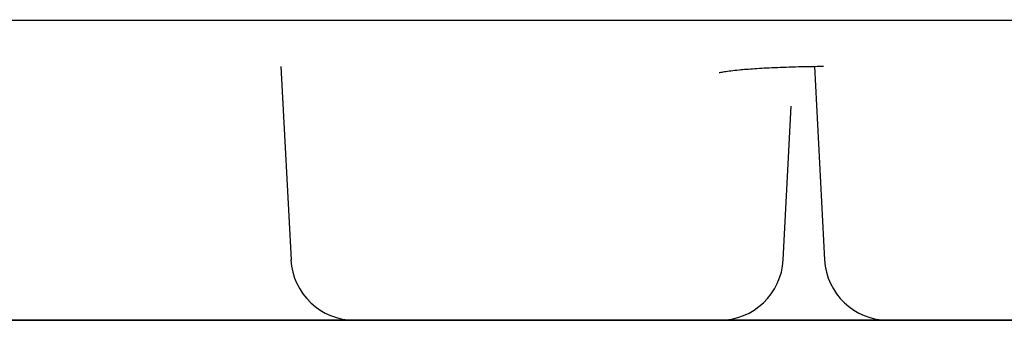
# Model space of a CAD drawing. Header units: millimetres. Extents: x 8 to 1191, y 12 to 1197.
# Tile 3 of 60: x 658.69 to 663.33, y 590.9 to 592.31. Entities that reach past the tile are written whole.
import ezdxf

# ---------------------------------------------------------------- set-up
doc = ezdxf.new("R2010")
doc.units = ezdxf.units.MM

msp = doc.modelspace()

# ---------------------------------------------------------------- linework, layer by layer
at = {"color": 7, "linetype": 'Continuous', "lineweight": 30}
for p, q in [((659.9241, 592.0896), (659.9719, 591.1799)), ((662.436, 592.0909), (662.4838, 591.1801)), ((662.289, 591.1801), (662.3269, 591.9043)), ((661.1383, 590.8957), (661.1419, 590.8957)), ((661.5982, 590.8957), (661.6022, 590.8957)), ((663.2822, 590.8959), (663.2567, 590.8959)), ((663.2773, 590.8959), (663.2812, 590.8959))]:
    msp.add_line(p, q, dxfattribs=at)
at = {"color": 7, "linetype": 'Continuous', "lineweight": 30, "flags": 128}
for points in [[(658.8176, 590.8955), (658.8201, 590.8955), (658.8289, 590.8955), (658.8439, 590.8955), (658.8649, 590.8955), (658.8917, 590.8955), (658.924, 590.8955), (658.9616, 590.8955), (659.0039, 590.8955), (659.0506, 590.8955), (659.1012, 590.8955), (659.1552, 590.8955), (659.2121, 590.8955), (659.2711, 590.8955), (659.3318, 590.8955), (659.3935, 590.8956), (659.4556, 590.8956), (659.5174, 590.8956), (659.5784, 590.8956), (659.6378, 590.8956), (659.6951, 590.8956), (659.7497, 590.8956), (659.801, 590.8956), (659.8485, 590.8956), (659.8917, 590.8956), (659.9302, 590.8956), (659.9635, 590.8956), (659.9914, 590.8956), (660.0135, 590.8956), (660.0296, 590.8956), (660.0396, 590.8956), (660.0434, 590.8956), (660.0408, 590.8956), (660.032, 590.8956), (660.017, 590.8956), (659.996, 590.8956), (659.9692, 590.8956), (659.9369, 590.8956), (659.8994, 590.8956), (659.857, 590.8956), (659.8103, 590.8956), (659.7597, 590.8956), (659.7057, 590.8956), (659.6489, 590.8956), (659.5898, 590.8956), (659.5291, 590.8956), (659.4674, 590.8956), (659.4053, 590.8956), (659.3435, 590.8955), (659.2826, 590.8955), (659.2231, 590.8955), (659.1658, 590.8955), (659.1113, 590.8955), (659.06, 590.8955), (659.0125, 590.8955), (658.9693, 590.8955), (658.9308, 590.8955), (658.8974, 590.8955), (658.8696, 590.8955), (658.8474, 590.8955), (658.8313, 590.8955), (658.8213, 590.8955), (658.8176, 590.8955)], [(659.6664, 590.8956), (659.669, 590.8956), (659.6778, 590.8956), (659.6927, 590.8956), (659.7137, 590.8956), (659.7406, 590.8956), (659.7729, 590.8956), (659.8104, 590.8956), (659.8528, 590.8956), (659.8995, 590.8956), (659.9501, 590.8956), (660.0041, 590.8956), (660.0609, 590.8956), (660.12, 590.8956), (660.1807, 590.8956), (660.2424, 590.8956), (660.3045, 590.8956), (660.3663, 590.8956), (660.4272, 590.8956), (660.4867, 590.8956), (660.5439, 590.8956), (660.5985, 590.8956), (660.6498, 590.8956), (660.6973, 590.8956), (660.7405, 590.8956), (660.779, 590.8957), (660.8124, 590.8957), (660.8402, 590.8957), (660.8624, 590.8957), (660.8785, 590.8957), (660.8885, 590.8957), (660.8922, 590.8957), (660.8897, 590.8957), (660.8809, 590.8957), (660.8659, 590.8957), (660.8449, 590.8957), (660.8181, 590.8957), (660.7857, 590.8957), (660.7482, 590.8956), (660.7059, 590.8956), (660.6592, 590.8956), (660.6085, 590.8956), (660.5545, 590.8956), (660.4977, 590.8956), (660.4387, 590.8956), (660.378, 590.8956), (660.3163, 590.8956), (660.2542, 590.8956), (660.1923, 590.8956), (660.1314, 590.8956), (660.072, 590.8956), (660.0147, 590.8956), (659.9601, 590.8956), (659.9088, 590.8956), (659.8613, 590.8956), (659.8181, 590.8956), (659.7796, 590.8956), (659.7463, 590.8956), (659.7184, 590.8956), (659.6963, 590.8956), (659.6801, 590.8956), (659.6701, 590.8956), (659.6664, 590.8956)], [(660.5175, 590.8957), (660.5201, 590.8957), (660.5289, 590.8957), (660.5439, 590.8957), (660.5649, 590.8957), (660.5917, 590.8957), (660.624, 590.8957), (660.6615, 590.8957), (660.7039, 590.8957), (660.7506, 590.8957), (660.8012, 590.8957), (660.8552, 590.8957), (660.912, 590.8957), (660.9711, 590.8957), (661.0318, 590.8957), (661.0935, 590.8957), (661.1556, 590.8957), (661.2174, 590.8957), (661.2784, 590.8957), (661.3378, 590.8957), (661.3951, 590.8957), (661.4496, 590.8957), (661.5009, 590.8957), (661.5484, 590.8957), (661.5917, 590.8957), (661.6301, 590.8957), (661.6635, 590.8957), (661.6914, 590.8957), (661.7135, 590.8958), (661.7296, 590.8958), (661.7396, 590.8958), (661.7434, 590.8958), (661.7408, 590.8958), (661.732, 590.8958), (661.717, 590.8958), (661.696, 590.8957), (661.6692, 590.8957), (661.6369, 590.8957), (661.5993, 590.8957), (661.557, 590.8957), (661.5103, 590.8957), (661.4597, 590.8957), (661.4057, 590.8957), (661.3488, 590.8957), (661.2898, 590.8957), (661.2291, 590.8957), (661.1674, 590.8957), (661.1053, 590.8957), (661.0435, 590.8957), (660.9825, 590.8957), (660.9231, 590.8957), (660.8658, 590.8957), (660.8112, 590.8957), (660.7599, 590.8957), (660.7124, 590.8957), (660.6692, 590.8957), (660.6308, 590.8957), (660.5974, 590.8957), (660.5695, 590.8957), (660.5474, 590.8957), (660.5313, 590.8957), (660.5213, 590.8957), (660.5175, 590.8957)], [(661.8482, 590.8957), (661.8508, 590.8957), (661.8596, 590.8957), (661.8746, 590.8957), (661.8956, 590.8957), (661.9224, 590.8957), (661.9547, 590.8957), (661.9922, 590.8957), (662.0059, 590.8958)], [(662.0057, 590.8957), (661.9999, 590.8957), (661.9614, 590.8957), (661.9281, 590.8957), (661.9002, 590.8957), (661.8781, 590.8957), (661.862, 590.8957), (661.852, 590.8957), (661.8482, 590.8957)], [(661.9375, 590.8958), (661.94, 590.8958), (661.9489, 590.8958), (661.9638, 590.8958), (661.9848, 590.8958), (662.0116, 590.8958), (662.044, 590.8958), (662.0815, 590.8958), (662.1239, 590.8958), (662.1706, 590.8958), (662.2212, 590.8958), (662.2752, 590.8958), (662.332, 590.8958), (662.3911, 590.8958), (662.4518, 590.8958), (662.5135, 590.8958), (662.5756, 590.8958), (662.6374, 590.8958), (662.6983, 590.8958), (662.7577, 590.8958), (662.815, 590.8958), (662.8696, 590.8958), (662.9209, 590.8958), (662.9684, 590.8958), (663.0116, 590.8959), (663.0501, 590.8959), (663.0834, 590.8959), (663.1113, 590.8959), (663.1334, 590.8959), (663.1496, 590.8959), (663.1596, 590.8959), (663.1633, 590.8959), (663.1608, 590.8959), (663.152, 590.8959), (663.137, 590.8959), (663.116, 590.8959), (663.0892, 590.8959), (663.0568, 590.8959), (663.0193, 590.8959), (662.977, 590.8958), (662.9302, 590.8958), (662.8796, 590.8958), (662.8256, 590.8958), (662.7688, 590.8958), (662.7097, 590.8958), (662.6491, 590.8958), (662.5873, 590.8958), (662.5253, 590.8958), (662.4634, 590.8958), (662.4025, 590.8958), (662.3431, 590.8958), (662.2858, 590.8958), (662.2312, 590.8958), (662.1799, 590.8958), (662.1324, 590.8958), (662.0892, 590.8958), (662.0507, 590.8958), (662.0174, 590.8958), (661.9895, 590.8958), (661.9674, 590.8958), (661.9512, 590.8958), (661.9412, 590.8958), (661.9375, 590.8958)], [(663.0295, 590.8959), (663.0321, 590.8959), (663.0409, 590.8959), (663.0558, 590.8959), (663.0768, 590.8959), (663.1037, 590.8959), (663.136, 590.8959), (663.1735, 590.8959), (663.2159, 590.8959), (663.2626, 590.8959), (663.3132, 590.8959), (663.3672, 590.8959)], [(663.3778, 590.8959), (663.3232, 590.8959), (663.2719, 590.8959), (663.2244, 590.8959), (663.1812, 590.8959), (663.1427, 590.8959), (663.1094, 590.8959), (663.0815, 590.8959), (663.0594, 590.8959), (663.0432, 590.8959), (663.0332, 590.8959), (663.0295, 590.8959)], [(663.1928, 590.8959), (663.1934, 590.8959), (663.1972, 590.8959), (663.1946, 590.8959), (663.1861, 590.8959)]]:
    msp.add_lwpolyline(points, dxfattribs=at)
at = {"color": 7, "linetype": 'Continuous', "lineweight": 30}
for centre, start, end in [((660.2714, 591.1956), 183.0048, 270.0048), ((661.9894, 591.1958), 270.0048, 357.0048), ((662.7834, 591.1958), 183.0048, 270.0048)]:
    msp.add_arc(centre, 0.3, start, end, dxfattribs=at)
for points, knots in [([(653.6016, 592.3079), (653.6016, 592.3079), (653.6017, 592.3079), (653.604, 592.3079), (653.6109, 592.3079), (653.6244, 592.3079), (653.6436, 592.3079), (653.6685, 592.308), (653.6989, 592.308), (653.7349, 592.308), (653.7766, 592.308), (653.8237, 592.308), (653.8765, 592.308), (653.9347, 592.308), (653.9985, 592.308), (654.0677, 592.308), (654.1425, 592.308), (654.2226, 592.308), (654.3082, 592.308), (654.3992, 592.308), (654.4955, 592.308), (654.5971, 592.308), (654.7041, 592.308), (654.8163, 592.3081), (654.9337, 592.3081), (655.0562, 592.3081), (655.1839, 592.3081), (655.3167, 592.3081), (655.4546, 592.3081), (655.5974, 592.3081), (655.7452, 592.3081), (655.8979, 592.3082), (656.0554, 592.3082), (656.2178, 592.3082), (656.3848, 592.3082), (656.5566, 592.3082), (656.733, 592.3082), (656.9139, 592.3082), (657.0994, 592.3083), (657.2893, 592.3083), (657.4836, 592.3083), (657.6822, 592.3083), (657.885, 592.3083), (658.0921, 592.3083), (658.3032, 592.3084), (658.5184, 592.3084), (658.7375, 592.3084), (658.9605, 592.3084), (659.1874, 592.3084), (659.418, 592.3085), (659.6522, 592.3085), (659.89, 592.3085), (660.1314, 592.3085), (660.3761, 592.3085), (660.6242, 592.3086), (660.8755, 592.3086), (661.1301, 592.3086), (661.3876, 592.3086), (661.6482, 592.3086), (661.9117, 592.3087), (662.1781, 592.3087), (662.4471, 592.3087), (662.7188, 592.3087), (662.993, 592.3088), (663.2697, 592.3088), (663.5488, 592.3088), (663.8301, 592.3088), (664.1136, 592.3089), (664.3992, 592.3089), (664.6867, 592.3089), (664.9762, 592.3089), (665.2674, 592.309), (665.5603, 592.309), (665.8548, 592.309), (666.1508, 592.309), (666.4481, 592.309), (666.7468, 592.3091), (667.0467, 592.3091), (667.3476, 592.3091), (667.6495, 592.3092), (667.9523, 592.3092), (668.2559, 592.3092), (668.5602, 592.3092), (668.865, 592.3093), (669.1704, 592.3093), (669.4761, 592.3093), (669.782, 592.3093), (670.0881, 592.3094), (670.3943, 592.3094), (670.7005, 592.3094), (671.0065, 592.3094), (671.3122, 592.3095), (671.6176, 592.3095), (671.9226, 592.3095), (672.2269, 592.3095), (672.5307, 592.3096), (672.8336, 592.3096), (673.1357, 592.3096), (673.4368, 592.3096), (673.7369, 592.3097), (674.0358, 592.3097), (674.3334, 592.3097), (674.6296, 592.3097), (674.9244, 592.3098), (675.2176, 592.3098), (675.5091, 592.3098), (675.7989, 592.3098), (676.0868, 592.3099), (676.3727, 592.3099), (676.6566, 592.3099), (676.9383, 592.3099), (677.2178, 592.31), (677.4949, 592.31), (677.7696, 592.31), (678.0418, 592.31), (678.3113, 592.31), (678.5781, 592.3101), (678.8421, 592.3101), (679.1032, 592.3101), (679.3614, 592.3101), (679.6165, 592.3102), (679.8684, 592.3102), (680.1171, 592.3102), (680.3624, 592.3102), (680.6044, 592.3102), (680.8428, 592.3103), (681.0777, 592.3103), (681.309, 592.3103), (681.5365, 592.3103), (681.7602, 592.3103), (681.98, 592.3103), (682.1959, 592.3104), (682.4078, 592.3104), (682.6156, 592.3104), (682.8192, 592.3104), (683.0185, 592.3104), (683.2136, 592.3104), (683.4043, 592.3105), (683.5906, 592.3105), (683.7724, 592.3105), (683.9496, 592.3105), (684.1222, 592.3105), (684.2901, 592.3105), (684.4533, 592.3106), (684.6117, 592.3106), (684.7653, 592.3106), (684.9139, 592.3106), (685.0577, 592.3106), (685.1964, 592.3106), (685.3301, 592.3106), (685.4587, 592.3106), (685.5822, 592.3106), (685.7006, 592.3107), (685.8137, 592.3107), (685.9216, 592.3107), (686.0242, 592.3107), (686.1215, 592.3107), (686.2134, 592.3107), (686.2999, 592.3107), (686.3811, 592.3107), (686.4568, 592.3107), (686.527, 592.3107), (686.5918, 592.3107), (686.651, 592.3107), (686.7048, 592.3107), (686.7529, 592.3107), (686.7955, 592.3107), (686.8326, 592.3107), (686.864, 592.3107), (686.8899, 592.3107), (686.9101, 592.3107), (686.9248, 592.3107), (686.9329, 592.3107), (686.9358, 592.3107), (686.936, 592.3107), (686.936, 592.3107)], [0, 0, 0, 0, 0.001009, 0.004733, 0.010409, 0.016256, 0.022112, 0.027968, 0.033825, 0.039682, 0.04554, 0.051397, 0.057254, 0.063111, 0.068968, 0.074825, 0.080683, 0.08654, 0.092397, 0.098254, 0.104111, 0.109969, 0.115826, 0.121683, 0.12754, 0.133397, 0.139255, 0.145112, 0.150969, 0.156826, 0.162684, 0.168541, 0.174398, 0.180255, 0.186112, 0.19197, 0.197827, 0.203684, 0.209541, 0.215398, 0.221256, 0.227113, 0.23297, 0.238827, 0.244684, 0.250542, 0.256399, 0.262256, 0.268113, 0.27397, 0.279828, 0.285685, 0.291542, 0.297399, 0.303256, 0.309114, 0.314971, 0.320828, 0.326685, 0.332543, 0.3384, 0.344257, 0.350114, 0.355971, 0.361829, 0.367686, 0.373543, 0.3794, 0.385257, 0.391115, 0.396972, 0.402829, 0.408686, 0.414543, 0.420401, 0.426258, 0.432115, 0.437972, 0.443829, 0.449687, 0.455544, 0.461401, 0.467258, 0.473116, 0.478973, 0.48483, 0.490687, 0.496544, 0.502402, 0.508259, 0.514116, 0.519973, 0.52583, 0.531688, 0.537545, 0.543402, 0.549259, 0.555116, 0.560974, 0.566831, 0.572688, 0.578545, 0.584402, 0.59026, 0.596117, 0.601974, 0.607831, 0.613688, 0.619546, 0.625403, 0.63126, 0.637117, 0.642975, 0.648832, 0.654689, 0.660546, 0.666403, 0.672261, 0.678118, 0.683975, 0.689832, 0.695689, 0.701547, 0.707404, 0.713261, 0.719118, 0.724975, 0.730833, 0.73669, 0.742547, 0.748404, 0.754261, 0.760119, 0.765976, 0.771833, 0.77769, 0.783548, 0.789405, 0.795262, 0.801119, 0.806976, 0.812834, 0.818691, 0.824548, 0.830405, 0.836262, 0.84212, 0.847977, 0.853834, 0.859691, 0.865548, 0.871406, 0.877263, 0.88312, 0.888977, 0.894834, 0.900692, 0.906549, 0.912406, 0.918263, 0.92412, 0.929978, 0.935835, 0.941692, 0.947549, 0.953406, 0.959264, 0.965121, 0.970978, 0.976835, 0.982692, 0.988549, 0.994405, 0.998879, 1, 1, 1, 1]), ([(661.9871, 592.0621), (661.9869, 592.0619), (661.9862, 592.0613), (661.9928, 592.0627), (662.0109, 592.066), (662.0422, 592.0707), (662.0872, 592.0756), (662.1534, 592.081), (662.2474, 592.086), (662.3553, 592.0898), (662.439, 592.0911), (662.4786, 592.0917)], [0, 0, 0, 0, 0.018979, 0.083483, 0.173056, 0.266702, 0.364013, 0.516861, 0.678057, 0.847524, 1, 1, 1, 1]), ([(660.2732, 590.8956), (660.273, 590.8956), (660.2689, 590.8956), (660.2538, 590.8956), (660.2266, 590.8956), (660.1903, 590.8956), (660.1454, 590.8956), (660.0928, 590.8956), (660.0331, 590.8956), (659.9674, 590.8956), (659.9041, 590.8956), (659.8457, 590.8956), (659.7934, 590.8956), (659.7242, 590.8956), (659.6368, 590.8956), (659.5303, 590.8956), (659.4313, 590.8956), (659.3413, 590.8955), (659.2613, 590.8955), (659.1828, 590.8955), (659.1041, 590.8955), (659.0264, 590.8955), (658.9512, 590.8955), (658.881, 590.8955), (658.8163, 590.8955), (658.7579, 590.8955), (658.7124, 590.8955), (658.6776, 590.8955), (658.6512, 590.8955), (658.6218, 590.8955), (658.5941, 590.8955), (658.5749, 590.8955), (658.5698, 590.8955), (658.5747, 590.8955), (658.5868, 590.8955), (658.6066, 590.8955), (658.6344, 590.8955), (658.6706, 590.8955), (658.7156, 590.8955), (658.7682, 590.8955), (658.8278, 590.8955), (658.8936, 590.8955), (658.9568, 590.8955), (659.0152, 590.8955), (659.0675, 590.8955), (659.1367, 590.8955), (659.2242, 590.8955), (659.3306, 590.8955), (659.4297, 590.8956), (659.5196, 590.8956), (659.5996, 590.8956), (659.6781, 590.8956), (659.7568, 590.8956), (659.8345, 590.8956), (659.9097, 590.8956), (659.9799, 590.8956), (660.0446, 590.8956), (660.1031, 590.8956), (660.1486, 590.8956), (660.1833, 590.8956), (660.2098, 590.8956), (660.2388, 590.8956), (660.2613, 590.8956), (660.2692, 590.8956), (660.2712, 590.8956)], [0, 0, 0, 0, 0.000509, 0.016445, 0.032538, 0.049928, 0.067161, 0.084421, 0.10189, 0.11928, 0.136513, 0.148008, 0.159569, 0.17125, 0.192591, 0.213807, 0.23524, 0.251275, 0.267192, 0.283136, 0.299249, 0.316639, 0.333872, 0.351132, 0.368601, 0.385991, 0.403224, 0.414719, 0.42628, 0.437961, 0.459302, 0.480518, 0.501951, 0.517986, 0.533903, 0.549847, 0.56596, 0.58335, 0.600583, 0.617843, 0.635312, 0.652702, 0.669935, 0.68143, 0.692991, 0.704672, 0.726012, 0.747229, 0.768662, 0.784697, 0.800614, 0.816558, 0.832671, 0.850061, 0.867294, 0.884553, 0.902023, 0.919413, 0.936646, 0.948141, 0.959702, 0.971383, 0.992748, 1, 1, 1, 1]), ([(659.5711, 590.8956), (659.5803, 590.8956), (659.6113, 590.8956), (659.6575, 590.8956), (659.7032, 590.8956), (659.738, 590.8956), (659.7644, 590.8956), (659.7938, 590.8956), (659.8213, 590.8956), (659.8409, 590.8956), (659.8427, 590.8956), (659.8436, 590.8956)], [0, 0, 0, 0, 0.052695, 0.177764, 0.301701, 0.38437, 0.467517, 0.551525, 0.705177, 0.857761, 1, 1, 1, 1]), ([(659.8511, 590.8956), (659.8555, 590.8956), (659.8765, 590.8956), (659.9165, 590.8956), (659.9855, 590.8956), (660.073, 590.8956), (660.1794, 590.8956), (660.2785, 590.8956), (660.3685, 590.8956), (660.4484, 590.8956), (660.527, 590.8956), (660.6057, 590.8956), (660.6834, 590.8956), (660.7586, 590.8956), (660.8288, 590.8957), (660.8935, 590.8957), (660.9519, 590.8957), (660.9974, 590.8957), (661.0322, 590.8957), (661.0586, 590.8957), (661.088, 590.8957), (661.1155, 590.8957), (661.1355, 590.8957), (661.1373, 590.8957), (661.1383, 590.8957)], [0, 0, 0, 0, 0.008518, 0.040904, 0.073625, 0.133405, 0.192837, 0.252877, 0.297795, 0.342382, 0.387043, 0.43218, 0.480894, 0.529168, 0.577516, 0.626451, 0.675165, 0.723439, 0.755638, 0.788024, 0.820745, 0.880593, 0.940024, 1, 1, 1, 1]), ([(660.6944, 590.8956), (660.6771, 590.8956), (660.6424, 590.8956), (660.573, 590.8956), (660.4856, 590.8956), (660.3792, 590.8956), (660.2801, 590.8956), (660.1902, 590.8956), (660.1102, 590.8956), (660.0317, 590.8956), (659.9528, 590.8956), (659.9021, 590.8956), (659.8758, 590.8956)], [0, 0, 0, 0, 0.068559, 0.137829, 0.26438, 0.390194, 0.517297, 0.612386, 0.706776, 0.801321, 0.896874, 1, 1, 1, 1]), ([(661.9894, 590.8958), (661.9884, 590.8958), (661.9865, 590.8958), (661.9739, 590.8958), (661.9543, 590.8958), (661.9264, 590.8958), (661.8903, 590.8958), (661.8454, 590.8958), (661.7928, 590.8958), (661.7331, 590.8958), (661.6673, 590.8957), (661.6041, 590.8957), (661.5457, 590.8957), (661.4934, 590.8957), (661.4242, 590.8957), (661.3368, 590.8957), (661.2303, 590.8957), (661.1313, 590.8957), (661.0413, 590.8957), (660.9613, 590.8957), (660.8828, 590.8957), (660.8041, 590.8957), (660.7264, 590.8957), (660.6512, 590.8957), (660.581, 590.8957), (660.5163, 590.8957), (660.4578, 590.8956), (660.4124, 590.8956), (660.3776, 590.8956), (660.3511, 590.8956), (660.3218, 590.8956), (660.2941, 590.8956), (660.2749, 590.8956), (660.2698, 590.8956), (660.2747, 590.8956), (660.2868, 590.8956), (660.3066, 590.8956), (660.3344, 590.8956), (660.3706, 590.8956), (660.4155, 590.8956), (660.4681, 590.8956), (660.5278, 590.8957), (660.5935, 590.8957), (660.6568, 590.8957), (660.7152, 590.8957), (660.7675, 590.8957), (660.8367, 590.8957), (660.9241, 590.8957), (661.0306, 590.8957), (661.1296, 590.8957), (661.2196, 590.8957), (661.2996, 590.8957), (661.3781, 590.8957), (661.4568, 590.8957), (661.5345, 590.8957), (661.6097, 590.8957), (661.6799, 590.8957), (661.7446, 590.8958), (661.8031, 590.8958), (661.8485, 590.8958), (661.8833, 590.8958), (661.9097, 590.8958), (661.9391, 590.8958), (661.9667, 590.8958), (661.9866, 590.8958), (661.9885, 590.8958), (661.9894, 590.8958)], [0, 0, 0, 0, 0.015048, 0.029974, 0.044912, 0.059997, 0.076298, 0.092451, 0.108629, 0.125004, 0.141304, 0.157457, 0.168232, 0.179069, 0.190018, 0.210021, 0.229908, 0.249999, 0.265029, 0.279949, 0.294893, 0.309997, 0.326298, 0.342451, 0.358629, 0.375004, 0.391304, 0.407457, 0.418232, 0.429069, 0.440018, 0.460022, 0.479908, 0.499999, 0.515029, 0.529949, 0.544893, 0.559997, 0.576298, 0.592451, 0.608629, 0.625004, 0.641304, 0.657457, 0.668232, 0.679069, 0.690018, 0.710022, 0.729908, 0.749999, 0.765029, 0.779949, 0.794893, 0.809997, 0.826298, 0.842451, 0.858629, 0.875004, 0.891304, 0.907458, 0.918232, 0.929069, 0.940018, 0.960044, 0.979931, 1, 1, 1, 1]), ([(661.1383, 590.8957), (661.1373, 590.8957), (661.1353, 590.8957), (661.1228, 590.8957), (661.1032, 590.8957), (661.0753, 590.8957), (661.0392, 590.8957), (660.9942, 590.8957), (660.9416, 590.8957), (660.882, 590.8957), (660.8161, 590.8957), (660.7619, 590.8957), (660.7292, 590.8956), (660.7217, 590.8956)], [0, 0, 0, 0, 0.092695, 0.184636, 0.276652, 0.36957, 0.469979, 0.569479, 0.669133, 0.769998, 0.870406, 0.969907, 1, 1, 1, 1]), ([(661.7895, 590.8957), (661.772, 590.8957), (661.7429, 590.8957), (661.7083, 590.8957), (661.6818, 590.8957), (661.6525, 590.8957), (661.6248, 590.8957), (661.6056, 590.8957), (661.6005, 590.8957), (661.6054, 590.8957), (661.6175, 590.8957), (661.6372, 590.8957), (661.6651, 590.8957), (661.7013, 590.8957), (661.7462, 590.8957), (661.7988, 590.8957), (661.8585, 590.8957), (661.9242, 590.8957), (661.9875, 590.8957), (662.0459, 590.8958), (662.0982, 590.8958), (662.1609, 590.8958), (662.2078, 590.8958), (662.2357, 590.8958)], [0, 0, 0, 0, 0.051304, 0.085526, 0.119945, 0.15472, 0.218254, 0.281416, 0.345226, 0.392964, 0.440351, 0.487816, 0.535787, 0.58756, 0.638864, 0.690247, 0.742255, 0.794028, 0.845332, 0.879554, 0.913972, 0.948748, 1, 1, 1, 1]), ([(661.6915, 590.8957), (661.6924, 590.8957), (661.6943, 590.8957), (661.7069, 590.8957), (661.7265, 590.8957), (661.7544, 590.8957), (661.7905, 590.8957), (661.8355, 590.8958), (661.8881, 590.8958), (661.9478, 590.8958), (662.0135, 590.8958), (662.0767, 590.8958), (662.1351, 590.8958), (662.1874, 590.8958), (662.2567, 590.8958), (662.3441, 590.8958), (662.4505, 590.8958), (662.5496, 590.8958), (662.6396, 590.8958), (662.7195, 590.8958), (662.7981, 590.8958), (662.8768, 590.8958), (662.9544, 590.8958), (663.0297, 590.8959), (663.0996, 590.8959), (663.1497, 590.8959), (663.1744, 590.8959), (663.1796, 590.8959)], [0, 0, 0, 0, 0.039608, 0.078924, 0.118305, 0.158106, 0.201061, 0.243628, 0.28626, 0.32941, 0.372365, 0.414932, 0.443325, 0.471882, 0.500735, 0.553447, 0.605853, 0.658795, 0.698402, 0.737719, 0.7771, 0.816901, 0.859856, 0.902422, 0.945055, 0.988205, 1, 1, 1, 1]), ([(661.9726, 590.8957), (661.9525, 590.8957), (661.9084, 590.8957), (661.8534, 590.8957), (661.8213, 590.8957), (661.8083, 590.8957)], [0, 0, 0, 0, 0.335141, 0.731863, 1, 1, 1, 1]), ([(663.0861, 590.8959), (663.0629, 590.8959), (663.0242, 590.8959), (662.9656, 590.8958), (662.9134, 590.8958), (662.8441, 590.8958), (662.7567, 590.8958), (662.6503, 590.8958), (662.5512, 590.8958), (662.4612, 590.8958), (662.3813, 590.8958), (662.3027, 590.8958), (662.2241, 590.8958), (662.1463, 590.8958), (662.0715, 590.8958), (662.0197, 590.8958), (661.9948, 590.8958), (661.9911, 590.8958)], [0, 0, 0, 0, 0.073387, 0.122338, 0.171572, 0.221316, 0.312195, 0.402545, 0.49382, 0.562105, 0.629888, 0.697784, 0.766402, 0.840459, 0.913846, 0.987346, 1, 1, 1, 1]), ([(662.4694, 590.8958), (662.4964, 590.8958), (662.5503, 590.8958), (662.6303, 590.8958), (662.7088, 590.8958), (662.7875, 590.8958), (662.8652, 590.8958), (662.9404, 590.8958), (663.0106, 590.8958), (663.0753, 590.8958), (663.1338, 590.8958), (663.1792, 590.8958), (663.214, 590.8959), (663.2402, 590.8959), (663.2624, 590.8959), (663.2723, 590.8959), (663.2767, 590.8959)], [0, 0, 0, 0, 0.075699, 0.150841, 0.226107, 0.302176, 0.384272, 0.465626, 0.547106, 0.629575, 0.711672, 0.793026, 0.847292, 0.90187, 0.957015, 1, 1, 1, 1]), ([(664.5014, 590.896), (664.5004, 590.896), (664.4984, 590.896), (664.4859, 590.896), (664.4663, 590.896), (664.4384, 590.896), (664.4023, 590.896), (664.3573, 590.896), (664.3047, 590.896), (664.245, 590.896), (664.1793, 590.896), (664.1161, 590.896), (664.0577, 590.896), (664.0054, 590.8959), (663.9361, 590.8959), (663.8487, 590.8959), (663.7423, 590.8959), (663.6432, 590.8959), (663.5532, 590.8959), (663.4733, 590.8959), (663.3947, 590.8959), (663.3161, 590.8959), (663.2384, 590.8959), (663.1632, 590.8959), (663.0929, 590.8959), (663.0283, 590.8959), (662.9698, 590.8959), (662.9243, 590.8959), (662.8896, 590.8959), (662.8631, 590.8959), (662.8338, 590.8958), (662.8061, 590.8958), (662.7869, 590.8958), (662.7817, 590.8958), (662.7867, 590.8958), (662.7988, 590.8958), (662.8185, 590.8958), (662.8464, 590.8958), (662.8825, 590.8959), (662.9275, 590.8959), (662.9801, 590.8959), (663.0398, 590.8959), (663.1055, 590.8959), (663.1688, 590.8959), (663.2272, 590.8959), (663.2795, 590.8959), (663.3487, 590.8959), (663.4361, 590.8959), (663.5425, 590.8959), (663.6416, 590.8959), (663.7316, 590.8959), (663.8115, 590.8959), (663.8901, 590.8959), (663.9688, 590.8959), (664.0465, 590.8959), (664.1217, 590.896), (664.1919, 590.896), (664.2566, 590.896), (664.315, 590.896), (664.3605, 590.896), (664.3953, 590.896), (664.4217, 590.896), (664.4511, 590.896), (664.4786, 590.896), (664.4986, 590.896), (664.5004, 590.896), (664.5014, 590.896)], [0, 0, 0, 0, 0.015048, 0.029974, 0.044912, 0.059997, 0.076298, 0.092451, 0.108629, 0.125004, 0.141304, 0.157457, 0.168232, 0.179069, 0.190018, 0.210021, 0.229908, 0.249999, 0.265029, 0.279949, 0.294893, 0.309997, 0.326298, 0.342451, 0.358629, 0.375004, 0.391304, 0.407457, 0.418232, 0.429069, 0.440018, 0.460022, 0.479908, 0.499999, 0.515029, 0.529949, 0.544893, 0.559997, 0.576298, 0.592451, 0.608629, 0.625004, 0.641304, 0.657457, 0.668232, 0.679069, 0.690018, 0.710022, 0.729908, 0.749999, 0.765029, 0.779949, 0.794893, 0.809997, 0.826298, 0.842451, 0.858629, 0.875004, 0.891304, 0.907458, 0.918232, 0.929069, 0.940018, 0.960044, 0.979931, 1, 1, 1, 1]), ([(663.1722, 590.8959), (663.1656, 590.8959), (663.1474, 590.8959), (663.1263, 590.8959), (663.1129, 590.8959)], [0, 0, 0, 0, 0.365051, 1, 1, 1, 1]), ([(663.2435, 590.8959), (663.2359, 590.8959), (663.2189, 590.8959), (663.1962, 590.8959), (663.1837, 590.8958)], [0, 0, 0, 0, 0.447486, 1, 1, 1, 1])]:
    msp.add_open_spline(points, degree=3, knots=knots, dxfattribs=at)

doc.saveas('drawing.dxf')
